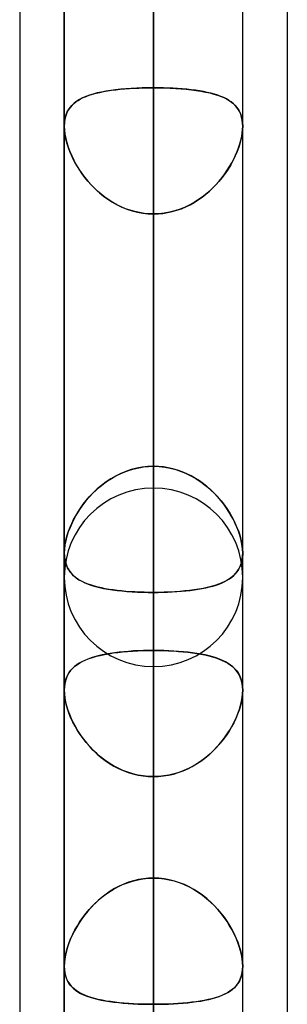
# Model space of a CAD drawing. Header units: millimetres. Extents: x -52 to 132, y -156 to 156.
# Tile 18 of 77: x 62.5 to 64, y -63.39 to -57.87. Entities that reach past the tile are written whole.
import ezdxf

# ---------------------------------------------------------------- set-up
doc = ezdxf.new("R2010")
doc.units = ezdxf.units.MM
doc.layers.add('MAIN-1', color=7, linetype='Continuous')

msp = doc.modelspace()

# ---------------------------------------------------------------- linework, layer by layer
at = {"layer": 'MAIN-1'}
for p, q in [((62.75, 0), (62.75, -63.1787)), ((62.75, 0), (62.75, -63.1787)), ((62.75, 0), (62.75, -68.5822)), ((62.75, 0), (62.75, -68.5822)), ((63.25, 0), (63.25, -68.2038)), ((63.25, 0), (63.25, -69.0087)), ((63.25, 0), (63.25, -62.6857)), ((63.25, 0), (63.25, -63.3931)), ((63.25, 0), (63.25, -57.8746)), ((63.75, -68.6965), (63.75, 0)), ((63.75, -68.6965), (63.75, 0)), ((63.75, -63.1787), (63.75, 0)), ((63.75, -63.1787), (63.75, 0)), ((63.25, -69.0087), (63.25, 0)), ((63.25, -68.2038), (63.25, 0)), ((63.25, -63.3931), (63.25, 0)), ((63.25, -62.6857), (63.25, 0)), ((63.25, -57.8746), (63.25, 0)), ((64, -36.0271), (64, -69.1197)), ((64, -36.0271), (64, -69.1197)), ((62.5, -36.3893), (62.5, -68.7575)), ((62.5, -36.3893), (62.5, -68.5488)), ((64, -39.2091), (64, -69.1197)), ((64, -39.2091), (64, -72.3017)), ((62.5, -39.5713), (62.5, -71.9395)), ((62.5, -39.5713), (62.5, -68.7575)), ((63.25, -60.5), (63.25, -44.8487)), ((62.75, -61), (62.75, -45.074)), ((62.75, -45.074), (62.75, -61)), ((63.75, -61), (63.75, -45.074)), ((63.75, -61), (63.75, -45.074)), ((63.25, -45.5566), (63.25, -61.5)), ((63.25, -68.3), (63.25, -50.3701)), ((62.75, -68.8), (62.75, -50.5947)), ((62.75, -50.5947), (62.75, -68.8)), ((63.75, -68.8), (63.75, -50.5947)), ((63.75, -68.8), (63.75, -50.5947)), ((63.25, -51.0779), (63.25, -69.3)), ((63.25, -53.447), (63.25, -58.2561)), ((63.25, -58.2561), (63.25, -53.447)), ((63.25, -60.3774), (63.25, -55.5683)), ((63.25, -55.5683), (63.25, -60.3774)), ((63.25, -76.1), (63.25, -55.8903)), ((62.75, -76.6), (62.75, -56.1142)), ((62.75, -56.1142), (62.75, -76.6)), ((63.75, -76.6), (63.75, -56.1142)), ((63.75, -76.6), (63.75, -56.1142)), ((63.25, -56.598), (63.25, -77.1)), ((63.25, -56.598), (63.25, -61.4096)), ((63.25, -61.4096), (63.25, -56.598)), ((63.25, -62.6857), (63.25, -57.8746)), ((63.25, -57.8746), (63.25, -62.6857)), ((62.984, -58.2752), (62.9588, -58.2799)), ((62.9697, -58.2778), (62.9918, -58.2739)), ((63.0103, -58.2711), (62.984, -58.2752)), ((62.9918, -58.2739), (63.0149, -58.2704)), ((63.0377, -58.2675), (63.0103, -58.2711)), ((63.0149, -58.2704), (63.0387, -58.2674)), ((63.0661, -58.2644), (63.0377, -58.2675)), ((63.0387, -58.2674), (63.0634, -58.2647)), ((63.0634, -58.2647), (63.0887, -58.2624)), ((63.0954, -58.2619), (63.0661, -58.2644)), ((63.0887, -58.2624), (63.1146, -58.2604)), ((63.1254, -58.2598), (63.0954, -58.2619)), ((63.1146, -58.2604), (63.141, -58.2589)), ((63.156, -58.2582), (63.1254, -58.2598)), ((63.141, -58.2589), (63.1677, -58.2577)), ((63.187, -58.257), (63.156, -58.2582)), ((63.1677, -58.2577), (63.1948, -58.2568)), ((63.2184, -58.2563), (63.187, -58.257)), ((63.1948, -58.2568), (63.2223, -58.2563)), ((63.25, -58.2561), (63.2184, -58.2563)), ((63.2223, -58.2563), (63.25, -58.2561)), ((63.25, -58.2561), (63.2816, -58.2563)), ((63.25, -60.3774), (63.25, -58.2561)), ((63.2777, -58.2563), (63.25, -58.2561)), ((63.25, -58.2561), (63.25, -60.3774)), ((63.3052, -58.2568), (63.2777, -58.2563)), ((63.2816, -58.2563), (63.313, -58.257)), ((63.3323, -58.2577), (63.3052, -58.2568)), ((63.313, -58.257), (63.344, -58.2582)), ((63.359, -58.2589), (63.3323, -58.2577)), ((63.344, -58.2582), (63.3746, -58.2598)), ((63.3854, -58.2604), (63.359, -58.2589)), ((63.3746, -58.2598), (63.4046, -58.2619)), ((63.4113, -58.2624), (63.3854, -58.2604)), ((63.4046, -58.2619), (63.4339, -58.2644)), ((63.4366, -58.2647), (63.4113, -58.2624)), ((63.4339, -58.2644), (63.4623, -58.2675)), ((63.4613, -58.2674), (63.4366, -58.2647)), ((63.4851, -58.2704), (63.4613, -58.2674)), ((63.4623, -58.2675), (63.4897, -58.2711)), ((63.5082, -58.2739), (63.4851, -58.2704)), ((63.4897, -58.2711), (63.516, -58.2752)), ((63.5303, -58.2778), (63.5082, -58.2739)), ((63.516, -58.2752), (63.5412, -58.2799)), ((62.8142, -58.3358), (62.8272, -58.327)), ((62.8354, -58.322), (62.8199, -58.3317)), ((62.8272, -58.327), (62.8412, -58.3188)), ((62.8524, -58.3131), (62.8354, -58.322)), ((62.8412, -58.3188), (62.8564, -58.3113)), ((62.8709, -58.3051), (62.8524, -58.3131)), ((62.8564, -58.3113), (62.8727, -58.3044)), ((62.8908, -58.2978), (62.8709, -58.3051)), ((62.8727, -58.3044), (62.8901, -58.298)), ((62.8901, -58.298), (62.9085, -58.2922)), ((62.9121, -58.2912), (62.8908, -58.2978)), ((62.9085, -58.2922), (62.9279, -58.2869)), ((62.9348, -58.2852), (62.9121, -58.2912)), ((62.9279, -58.2869), (62.9483, -58.2821)), ((62.9588, -58.2799), (62.9348, -58.2852)), ((62.9483, -58.2821), (62.9697, -58.2778)), ((63.5517, -58.2821), (63.5303, -58.2778)), ((63.5412, -58.2799), (63.5652, -58.2852)), ((63.5721, -58.2869), (63.5517, -58.2821)), ((63.5652, -58.2852), (63.5879, -58.2912)), ((63.5915, -58.2922), (63.5721, -58.2869)), ((63.5879, -58.2912), (63.6092, -58.2978)), ((63.6099, -58.298), (63.5915, -58.2922)), ((63.6092, -58.2978), (63.6291, -58.3051)), ((63.6273, -58.3044), (63.6099, -58.298)), ((63.6436, -58.3113), (63.6273, -58.3044)), ((63.6291, -58.3051), (63.6476, -58.3131)), ((63.6588, -58.3188), (63.6436, -58.3113)), ((63.6476, -58.3131), (63.6646, -58.322)), ((63.6728, -58.327), (63.6588, -58.3188)), ((63.6646, -58.322), (63.6801, -58.3317)), ((63.6858, -58.3358), (63.6728, -58.327)), ((62.7725, -58.3811), (62.7645, -58.3966)), ((62.7667, -58.3919), (62.7739, -58.3789)), ((62.7821, -58.367), (62.7725, -58.3811)), ((62.7739, -58.3789), (62.7823, -58.3668)), ((62.7933, -58.3541), (62.7821, -58.367)), ((62.7823, -58.3668), (62.7918, -58.3557)), ((62.7918, -58.3557), (62.8024, -58.3453)), ((62.8059, -58.3424), (62.7933, -58.3541)), ((62.8024, -58.3453), (62.8142, -58.3358)), ((62.8199, -58.3317), (62.8059, -58.3424)), ((63.6801, -58.3317), (63.6941, -58.3424)), ((63.6976, -58.3453), (63.6858, -58.3358)), ((63.6941, -58.3424), (63.7067, -58.3541)), ((63.7082, -58.3557), (63.6976, -58.3453)), ((63.7067, -58.3541), (63.7179, -58.367)), ((63.7177, -58.3668), (63.7082, -58.3557)), ((63.7261, -58.3789), (63.7177, -58.3668)), ((63.7179, -58.367), (63.7275, -58.3811)), ((63.7333, -58.3919), (63.7261, -58.3789)), ((63.7275, -58.3811), (63.7355, -58.3966)), ((62.7507, -58.4542), (62.7527, -58.4372)), ((62.7536, -58.4318), (62.7509, -58.4513)), ((62.7527, -58.4372), (62.7561, -58.4211)), ((62.7582, -58.4135), (62.7536, -58.4318)), ((62.7561, -58.4211), (62.7608, -58.406)), ((62.7645, -58.3966), (62.7582, -58.4135)), ((62.7608, -58.406), (62.7667, -58.3919)), ((63.7392, -58.406), (63.7333, -58.3919)), ((63.7355, -58.3966), (63.7418, -58.4135)), ((63.7439, -58.4211), (63.7392, -58.406)), ((63.7418, -58.4135), (63.7464, -58.4318)), ((63.7473, -58.4372), (63.7439, -58.4211)), ((63.7464, -58.4318), (63.7491, -58.4513)), ((63.7493, -58.4542), (63.7473, -58.4372)), ((62.7509, -58.4513), (62.75, -58.472)), ((62.75, -58.472), (62.7507, -58.4542)), ((62.7506, -58.4904), (62.75, -58.472)), ((62.75, -58.472), (62.7509, -58.4934)), ((62.75, -58.4721), (62.75, -60.8635)), ((62.75, -58.4721), (62.75, -60.8635)), ((62.7526, -58.5095), (62.7506, -58.4904)), ((62.7509, -58.4934), (62.7535, -58.516)), ((63.7491, -58.4934), (63.7465, -58.516)), ((63.7474, -58.5095), (63.7494, -58.4904)), ((63.7491, -58.4513), (63.75, -58.472)), ((63.75, -58.472), (63.7491, -58.4934)), ((63.75, -58.472), (63.7493, -58.4542)), ((63.7494, -58.4904), (63.75, -58.472)), ((63.75, -60.8635), (63.75, -58.4721)), ((63.75, -60.8635), (63.75, -58.4721)), ((62.7558, -58.5295), (62.7526, -58.5095)), ((62.7535, -58.516), (62.7579, -58.5396)), ((62.7603, -58.55), (62.7558, -58.5295)), ((62.7579, -58.5396), (62.7639, -58.5636)), ((62.766, -58.5708), (62.7603, -58.55)), ((63.734, -58.5708), (63.7397, -58.55)), ((63.7421, -58.5396), (63.7361, -58.5636)), ((63.7397, -58.55), (63.7442, -58.5295)), ((63.7465, -58.516), (63.7421, -58.5396)), ((63.7442, -58.5295), (63.7474, -58.5095)), ((62.7639, -58.5636), (62.7715, -58.5881)), ((62.7728, -58.5919), (62.766, -58.5708)), ((62.7715, -58.5881), (62.7807, -58.6129)), ((62.7808, -58.6132), (62.7728, -58.5919)), ((63.7192, -58.6132), (63.7272, -58.5919)), ((63.7285, -58.5881), (63.7193, -58.6129)), ((63.7272, -58.5919), (63.734, -58.5708)), ((63.7361, -58.5636), (63.7285, -58.5881)), ((62.7807, -58.6129), (62.7914, -58.6377)), ((62.7899, -58.6345), (62.7808, -58.6132)), ((62.8, -58.6558), (62.7899, -58.6345)), ((62.7914, -58.6377), (62.8034, -58.6626)), ((62.8111, -58.6769), (62.8, -58.6558)), ((62.8034, -58.6626), (62.8169, -58.6873)), ((63.6966, -58.6626), (63.6831, -58.6873)), ((63.6889, -58.6769), (63.7, -58.6558)), ((63.7086, -58.6377), (63.6966, -58.6626)), ((63.7, -58.6558), (63.7101, -58.6345)), ((63.7193, -58.6129), (63.7086, -58.6377)), ((63.7101, -58.6345), (63.7192, -58.6132)), ((62.8232, -58.6979), (62.8111, -58.6769)), ((62.8169, -58.6873), (62.8317, -58.7117)), ((62.8363, -58.7188), (62.8232, -58.6979)), ((62.8317, -58.7117), (62.8479, -58.7357)), ((63.6683, -58.7117), (63.6521, -58.7357)), ((63.6637, -58.7188), (63.6768, -58.6979)), ((63.6831, -58.6873), (63.6683, -58.7117)), ((63.6768, -58.6979), (63.6889, -58.6769)), ((62.8505, -58.7394), (62.8363, -58.7188)), ((62.8479, -58.7357), (62.8653, -58.7591)), ((62.8657, -58.7597), (62.8505, -58.7394)), ((62.8653, -58.7591), (62.8839, -58.7819)), ((62.882, -58.7796), (62.8657, -58.7597)), ((63.6347, -58.7591), (63.6161, -58.7819)), ((63.618, -58.7796), (63.6343, -58.7597)), ((63.6343, -58.7597), (63.6495, -58.7394)), ((63.6521, -58.7357), (63.6347, -58.7591)), ((63.6495, -58.7394), (63.6637, -58.7188)), ((62.8992, -58.799), (62.882, -58.7796)), ((62.8839, -58.7819), (62.9037, -58.8038)), ((62.9174, -58.8178), (62.8992, -58.799)), ((62.9037, -58.8038), (62.9247, -58.8248)), ((62.9366, -58.8359), (62.9174, -58.8178)), ((62.9247, -58.8248), (62.9468, -58.8448)), ((63.5753, -58.8248), (63.5532, -58.8448)), ((63.5634, -58.8359), (63.5826, -58.8178)), ((63.5963, -58.8038), (63.5753, -58.8248)), ((63.5826, -58.8178), (63.6008, -58.799)), ((63.6161, -58.7819), (63.5963, -58.8038)), ((63.6008, -58.799), (63.618, -58.7796)), ((62.9567, -58.8531), (62.9366, -58.8359)), ((62.9468, -58.8448), (62.97, -58.8637)), ((62.9777, -58.8694), (62.9567, -58.8531)), ((62.97, -58.8637), (62.9943, -58.8812)), ((62.9994, -58.8847), (62.9777, -58.8694)), ((62.9943, -58.8812), (63.0196, -58.8975)), ((63.5057, -58.8812), (63.4804, -58.8975)), ((63.5006, -58.8847), (63.5223, -58.8694)), ((63.53, -58.8637), (63.5057, -58.8812)), ((63.5223, -58.8694), (63.5433, -58.8531)), ((63.5532, -58.8448), (63.53, -58.8637)), ((63.5433, -58.8531), (63.5634, -58.8359)), ((63.0219, -58.8988), (62.9994, -58.8847)), ((63.0196, -58.8975), (63.0459, -58.9122)), ((63.0452, -58.9118), (63.0219, -58.8988)), ((63.0692, -58.9235), (63.0452, -58.9118)), ((63.0459, -58.9122), (63.0732, -58.9253)), ((63.0939, -58.9338), (63.0692, -58.9235)), ((63.0732, -58.9253), (63.1013, -58.9366)), ((63.1191, -58.9427), (63.0939, -58.9338)), ((63.1013, -58.9366), (63.1301, -58.9461)), ((63.3987, -58.9366), (63.3699, -58.9461)), ((63.3809, -58.9427), (63.4061, -58.9338)), ((63.4268, -58.9253), (63.3987, -58.9366)), ((63.4061, -58.9338), (63.4308, -58.9235)), ((63.4541, -58.9122), (63.4268, -58.9253)), ((63.4308, -58.9235), (63.4548, -58.9118)), ((63.4804, -58.8975), (63.4541, -58.9122)), ((63.4548, -58.9118), (63.4781, -58.8988)), ((63.4781, -58.8988), (63.5006, -58.8847)), ((63.1446, -58.95), (63.1191, -58.9427)), ((63.1301, -58.9461), (63.1595, -58.9536)), ((63.1706, -58.9558), (63.1446, -58.95)), ((63.1595, -58.9536), (63.1894, -58.959)), ((63.1968, -58.96), (63.1706, -58.9558)), ((63.1894, -58.959), (63.2196, -58.9622)), ((63.2233, -58.9625), (63.1968, -58.96)), ((63.2196, -58.9622), (63.25, -58.9633)), ((63.25, -58.9633), (63.2233, -58.9625)), ((63.2804, -58.9622), (63.25, -58.9633)), ((63.25, -58.9633), (63.2767, -58.9625)), ((63.25, -58.9633), (63.25, -61.0847)), ((63.25, -61.0847), (63.25, -58.9633)), ((63.25, -58.9633), (63.25, -63.7724)), ((63.25, -63.7724), (63.25, -58.9633)), ((63.2767, -58.9625), (63.3032, -58.96)), ((63.3106, -58.959), (63.2804, -58.9622)), ((63.3032, -58.96), (63.3294, -58.9558)), ((63.3405, -58.9536), (63.3106, -58.959)), ((63.3294, -58.9558), (63.3554, -58.95)), ((63.3699, -58.9461), (63.3405, -58.9536)), ((63.3554, -58.95), (63.3809, -58.9427)), ((63.0661, -60.4181), (63.0377, -60.4322)), ((63.0387, -60.4316), (63.0634, -60.4194)), ((63.0634, -60.4194), (63.0887, -60.4085)), ((63.0954, -60.406), (63.0661, -60.4181)), ((63.0887, -60.4085), (63.1146, -60.3992)), ((63.1254, -60.3958), (63.0954, -60.406)), ((63.1146, -60.3992), (63.141, -60.3915)), ((63.156, -60.3878), (63.1254, -60.3958)), ((63.141, -60.3915), (63.1677, -60.3854)), ((63.187, -60.3821), (63.156, -60.3878)), ((63.1677, -60.3854), (63.1948, -60.381)), ((63.2184, -60.3786), (63.187, -60.3821)), ((63.1948, -60.381), (63.2223, -60.3783)), ((63.25, -60.3774), (63.2184, -60.3786)), ((63.2223, -60.3783), (63.25, -60.3774)), ((63.2777, -60.3783), (63.25, -60.3774)), ((63.25, -60.3774), (63.2816, -60.3786)), ((63.3052, -60.381), (63.2777, -60.3783)), ((63.2816, -60.3786), (63.313, -60.3821)), ((63.3323, -60.3854), (63.3052, -60.381)), ((63.313, -60.3821), (63.344, -60.3878)), ((63.359, -60.3915), (63.3323, -60.3854)), ((63.344, -60.3878), (63.3746, -60.3958)), ((63.3854, -60.3992), (63.359, -60.3915)), ((63.3746, -60.3958), (63.4046, -60.406)), ((63.4113, -60.4085), (63.3854, -60.3992)), ((63.4046, -60.406), (63.4339, -60.4181)), ((63.4366, -60.4194), (63.4113, -60.4085)), ((63.4339, -60.4181), (63.4623, -60.4322)), ((63.4613, -60.4316), (63.4366, -60.4194)), ((62.9483, -60.493), (62.9697, -60.476)), ((62.984, -60.4655), (62.9588, -60.4845)), ((62.9697, -60.476), (62.9918, -60.46)), ((63.0103, -60.448), (62.984, -60.4655)), ((62.9918, -60.46), (63.0149, -60.4452)), ((63.0377, -60.4322), (63.0103, -60.448)), ((63.0149, -60.4452), (63.0387, -60.4316)), ((63.4851, -60.4452), (63.4613, -60.4316)), ((63.4623, -60.4322), (63.4897, -60.448)), ((63.5082, -60.46), (63.4851, -60.4452)), ((63.4897, -60.448), (63.516, -60.4655)), ((63.5303, -60.476), (63.5082, -60.46)), ((63.516, -60.4655), (63.5412, -60.4845)), ((63.5517, -60.493), (63.5303, -60.476)), ((62.8901, -60.5495), (62.9085, -60.5299)), ((62.9121, -60.5263), (62.8908, -60.5487)), ((62.9085, -60.5299), (62.9279, -60.511)), ((62.9348, -60.5048), (62.9121, -60.5263)), ((62.9279, -60.511), (62.9483, -60.493)), ((62.9588, -60.4845), (62.9348, -60.5048)), ((63.5412, -60.4845), (63.5652, -60.5048)), ((63.5721, -60.511), (63.5517, -60.493)), ((63.5652, -60.5048), (63.5879, -60.5263)), ((63.5915, -60.5299), (63.5721, -60.511)), ((63.5879, -60.5263), (63.6092, -60.5487)), ((63.6099, -60.5495), (63.5915, -60.5299)), ((62.8412, -60.6115), (62.8564, -60.5904)), ((62.8709, -60.5719), (62.8524, -60.5958)), ((62.8564, -60.5904), (62.8727, -60.5697)), ((62.8908, -60.5487), (62.8709, -60.5719)), ((62.8727, -60.5697), (62.8901, -60.5495)), ((63.6092, -60.5487), (63.6291, -60.5719)), ((63.6273, -60.5697), (63.6099, -60.5495)), ((63.6436, -60.5904), (63.6273, -60.5697)), ((63.6291, -60.5719), (63.6476, -60.5958)), ((63.6588, -60.6115), (63.6436, -60.5904)), ((62.8199, -60.6447), (62.8059, -60.6696)), ((62.8142, -60.6545), (62.8272, -60.6329)), ((62.8354, -60.6201), (62.8199, -60.6447)), ((62.8272, -60.6329), (62.8412, -60.6115)), ((62.8524, -60.5958), (62.8354, -60.6201)), ((63.6476, -60.5958), (63.6646, -60.6201)), ((63.6728, -60.6329), (63.6588, -60.6115)), ((63.6646, -60.6201), (63.6801, -60.6447)), ((63.6858, -60.6545), (63.6728, -60.6329)), ((63.6801, -60.6447), (63.6941, -60.6696)), ((62.7933, -60.6947), (62.7821, -60.7199)), ((62.7823, -60.7197), (62.7918, -60.6979)), ((62.7918, -60.6979), (62.8024, -60.6762)), ((62.8059, -60.6696), (62.7933, -60.6947)), ((62.8024, -60.6762), (62.8142, -60.6545)), ((63.6976, -60.6762), (63.6858, -60.6545)), ((63.6941, -60.6696), (63.7067, -60.6947)), ((63.7082, -60.6979), (63.6976, -60.6762)), ((63.7067, -60.6947), (63.7179, -60.7199)), ((63.7177, -60.7197), (63.7082, -60.6979)), ((62.7725, -60.7451), (62.7645, -60.7701)), ((62.7667, -60.7628), (62.7739, -60.7413)), ((62.7821, -60.7199), (62.7725, -60.7451)), ((62.7739, -60.7413), (62.7823, -60.7197)), ((63.7261, -60.7413), (63.7177, -60.7197)), ((63.7179, -60.7199), (63.7275, -60.7451)), ((63.7333, -60.7628), (63.7261, -60.7413)), ((63.7275, -60.7451), (63.7355, -60.7701)), ((62.7527, -60.8252), (62.7561, -60.8049)), ((62.7582, -60.7947), (62.7536, -60.8186)), ((62.7561, -60.8049), (62.7608, -60.784)), ((62.7645, -60.7701), (62.7582, -60.7947)), ((62.7608, -60.784), (62.7667, -60.7628)), ((63.7392, -60.784), (63.7333, -60.7628)), ((63.7355, -60.7701), (63.7418, -60.7947)), ((63.7439, -60.8049), (63.7392, -60.784)), ((63.7418, -60.7947), (63.7464, -60.8186)), ((63.7473, -60.8252), (63.7439, -60.8049)), ((62.7509, -60.8415), (62.75, -60.8634)), ((62.75, -60.8634), (62.7507, -60.8447)), ((62.75, -60.8634), (62.7509, -60.8837)), ((62.75, -60.8643), (62.75, -60.8634)), ((62.75, -60.8652), (62.75, -60.8643)), ((62.75, -60.866), (62.75, -60.8652)), ((62.75, -60.8669), (62.75, -60.866)), ((62.75, -60.8678), (62.75, -60.8669)), ((62.7501, -60.8687), (62.75, -60.8678)), ((62.751, -60.8858), (62.7501, -60.8687)), ((62.7507, -60.8447), (62.7527, -60.8252)), ((62.7536, -60.8186), (62.7509, -60.8415)), ((63.7464, -60.8186), (63.7491, -60.8415)), ((63.7493, -60.8447), (63.7473, -60.8252)), ((63.75, -60.8682), (63.7487, -60.8881)), ((63.7491, -60.8415), (63.75, -60.8634)), ((63.75, -60.8634), (63.7493, -60.8447)), ((63.7494, -60.881), (63.75, -60.8634)), ((63.75, -60.8634), (63.75, -60.8642)), ((63.75, -60.8642), (63.75, -60.865)), ((63.75, -60.865), (63.75, -60.8658)), ((63.75, -60.8658), (63.75, -60.8666)), ((63.75, -60.8666), (63.75, -60.8674)), ((63.75, -60.8674), (63.75, -60.8682)), ((62.7509, -60.8837), (62.7535, -60.9031)), ((62.7533, -60.9022), (62.751, -60.8858)), ((62.7569, -60.9177), (62.7533, -60.9022)), ((62.7535, -60.9031), (62.7579, -60.9212)), ((62.7616, -60.9323), (62.7569, -60.9177)), ((62.7579, -60.9212), (62.7639, -60.9379)), ((63.741, -60.9247), (63.7347, -60.941)), ((63.7397, -60.9286), (63.7442, -60.9136)), ((63.7457, -60.907), (63.741, -60.9247)), ((63.7442, -60.9136), (63.7474, -60.8977)), ((63.7487, -60.8881), (63.7457, -60.907)), ((63.7474, -60.8977), (63.7494, -60.881)), ((62.7676, -60.9459), (62.7616, -60.9323)), ((62.7639, -60.9379), (62.7715, -60.9533)), ((62.7746, -60.9585), (62.7676, -60.9459)), ((62.7715, -60.9533), (62.7807, -60.9675)), ((62.7828, -60.9703), (62.7746, -60.9585)), ((62.7807, -60.9675), (62.7914, -60.9805)), ((62.792, -60.9812), (62.7828, -60.9703)), ((63.7, -60.9892), (63.7101, -60.9789)), ((63.7175, -60.9699), (63.7067, -60.9826)), ((63.7101, -60.9789), (63.7192, -60.9677)), ((63.7269, -60.9561), (63.7175, -60.9699)), ((63.7192, -60.9677), (63.7272, -60.9556)), ((63.7347, -60.941), (63.7269, -60.9561)), ((63.7272, -60.9556), (63.734, -60.9426)), ((63.734, -60.9426), (63.7397, -60.9286)), ((62.7914, -60.9805), (62.8034, -60.9924)), ((62.8022, -60.9913), (62.792, -60.9812)), ((62.8134, -61.0007), (62.8022, -60.9913)), ((62.8034, -60.9924), (62.8169, -61.0033)), ((62.8256, -61.0094), (62.8134, -61.0007)), ((62.8169, -61.0033), (62.8317, -61.0133)), ((62.8388, -61.0174), (62.8256, -61.0094)), ((62.8317, -61.0133), (62.8479, -61.0224)), ((62.8531, -61.025), (62.8388, -61.0174)), ((62.8479, -61.0224), (62.8653, -61.0306)), ((62.8683, -61.0319), (62.8531, -61.025)), ((62.8653, -61.0306), (62.8839, -61.0381)), ((62.8845, -61.0384), (62.8683, -61.0319)), ((63.6324, -61.0316), (63.6138, -61.039)), ((63.618, -61.0374), (63.6343, -61.0308)), ((63.6498, -61.0235), (63.6324, -61.0316)), ((63.6343, -61.0308), (63.6495, -61.0237)), ((63.6495, -61.0237), (63.6637, -61.016)), ((63.666, -61.0147), (63.6498, -61.0235)), ((63.6637, -61.016), (63.6768, -61.0077)), ((63.6809, -61.0049), (63.666, -61.0147)), ((63.6768, -61.0077), (63.6889, -60.9988)), ((63.6945, -60.9943), (63.6809, -61.0049)), ((63.6889, -60.9988), (63.7, -60.9892)), ((63.7067, -60.9826), (63.6945, -60.9943)), ((62.8839, -61.0381), (62.9037, -61.0449)), ((62.9017, -61.0443), (62.8845, -61.0384)), ((62.9199, -61.0498), (62.9017, -61.0443)), ((62.9037, -61.0449), (62.9247, -61.0511)), ((62.939, -61.0548), (62.9199, -61.0498)), ((62.9247, -61.0511), (62.9468, -61.0567)), ((62.9591, -61.0594), (62.939, -61.0548)), ((62.9468, -61.0567), (62.97, -61.0617)), ((62.9799, -61.0636), (62.9591, -61.0594)), ((62.97, -61.0617), (62.9943, -61.0661)), ((63.0015, -61.0673), (62.9799, -61.0636)), ((62.9943, -61.0661), (63.0196, -61.0701)), ((63.0239, -61.0707), (63.0015, -61.0673)), ((63.0196, -61.0701), (63.0459, -61.0735)), ((63.047, -61.0737), (63.0239, -61.0707)), ((63.0459, -61.0735), (63.0732, -61.0765)), ((63.0708, -61.0763), (63.047, -61.0737)), ((63.0953, -61.0785), (63.0708, -61.0763)), ((63.0732, -61.0765), (63.1013, -61.079)), ((63.1203, -61.0804), (63.0953, -61.0785)), ((63.1013, -61.079), (63.1301, -61.081)), ((63.1456, -61.0819), (63.1203, -61.0804)), ((63.1301, -61.081), (63.1595, -61.0826)), ((63.1713, -61.0831), (63.1456, -61.0819)), ((63.1595, -61.0826), (63.1894, -61.0838)), ((63.1973, -61.084), (63.1713, -61.0831)), ((63.1894, -61.0838), (63.2196, -61.0844)), ((63.2235, -61.0845), (63.1973, -61.084)), ((63.2196, -61.0844), (63.25, -61.0847)), ((63.25, -61.0847), (63.2235, -61.0845)), ((63.2801, -61.0844), (63.25, -61.0847)), ((63.25, -61.0847), (63.2767, -61.0845)), ((63.25, -65.8937), (63.25, -61.0847)), ((63.25, -61.0847), (63.25, -65.8937)), ((63.2767, -61.0845), (63.3032, -61.084)), ((63.3101, -61.0838), (63.2801, -61.0844)), ((63.3032, -61.084), (63.3294, -61.0831)), ((63.3397, -61.0827), (63.3101, -61.0838)), ((63.3294, -61.0831), (63.3554, -61.0819)), ((63.3689, -61.0811), (63.3397, -61.0827)), ((63.3554, -61.0819), (63.3809, -61.0803)), ((63.3975, -61.0791), (63.3689, -61.0811)), ((63.3809, -61.0803), (63.4061, -61.0784)), ((63.4254, -61.0766), (63.3975, -61.0791)), ((63.4061, -61.0784), (63.4308, -61.0761)), ((63.4525, -61.0737), (63.4254, -61.0766)), ((63.4308, -61.0761), (63.4548, -61.0734)), ((63.4786, -61.0703), (63.4525, -61.0737)), ((63.4548, -61.0734), (63.4781, -61.0704)), ((63.4781, -61.0704), (63.5006, -61.067)), ((63.5038, -61.0665), (63.4786, -61.0703)), ((63.5006, -61.067), (63.5223, -61.0632)), ((63.528, -61.0621), (63.5038, -61.0665)), ((63.5223, -61.0632), (63.5433, -61.0589)), ((63.5511, -61.0572), (63.528, -61.0621)), ((63.5433, -61.0589), (63.5634, -61.0542)), ((63.5731, -61.0517), (63.5511, -61.0572)), ((63.5634, -61.0542), (63.5826, -61.0491)), ((63.594, -61.0457), (63.5731, -61.0517)), ((63.5826, -61.0491), (63.6008, -61.0435)), ((63.6138, -61.039), (63.594, -61.0457)), ((63.6008, -61.0435), (63.618, -61.0374)), ((63.0238, -61.4241), (63.0498, -61.4207)), ((63.0573, -61.4198), (63.0321, -61.4229)), ((63.0498, -61.4207), (63.0767, -61.4177)), ((63.0833, -61.4171), (63.0573, -61.4198)), ((63.0767, -61.4177), (63.1043, -61.4152)), ((63.1101, -61.4148), (63.0833, -61.4171)), ((63.1043, -61.4152), (63.1326, -61.4132)), ((63.1374, -61.4129), (63.1101, -61.4148)), ((63.1326, -61.4132), (63.1613, -61.4116)), ((63.1651, -61.4115), (63.1374, -61.4129)), ((63.1613, -61.4116), (63.1905, -61.4105)), ((63.1931, -61.4105), (63.1651, -61.4115)), ((63.1905, -61.4105), (63.2201, -61.4099)), ((63.2214, -61.4098), (63.1931, -61.4105)), ((63.2201, -61.4099), (63.25, -61.4096)), ((63.25, -61.4096), (63.2214, -61.4098)), ((63.2789, -61.4099), (63.25, -61.4096)), ((63.25, -61.4096), (63.2786, -61.4098)), ((63.25, -83.9), (63.25, -61.4096)), ((63.2786, -61.4098), (63.3069, -61.4105)), ((63.3075, -61.4105), (63.2789, -61.4099)), ((63.3069, -61.4105), (63.3349, -61.4115)), ((63.3357, -61.4115), (63.3075, -61.4105)), ((63.3349, -61.4115), (63.3626, -61.4129)), ((63.3635, -61.413), (63.3357, -61.4115)), ((63.3626, -61.4129), (63.3899, -61.4148)), ((63.3908, -61.4149), (63.3635, -61.413)), ((63.3899, -61.4148), (63.4167, -61.4171)), ((63.4177, -61.4172), (63.3908, -61.4149)), ((63.4167, -61.4171), (63.4427, -61.4198)), ((63.4438, -61.4199), (63.4177, -61.4172)), ((63.4427, -61.4198), (63.4679, -61.4229)), ((63.4691, -61.4231), (63.4438, -61.4199)), ((62.8481, -61.4733), (62.8332, -61.4817)), ((62.8378, -61.479), (62.8537, -61.4704)), ((62.8642, -61.4655), (62.8481, -61.4733)), ((62.8537, -61.4704), (62.8709, -61.4626)), ((62.8814, -61.4583), (62.8642, -61.4655)), ((62.8709, -61.4626), (62.8893, -61.4554)), ((62.8998, -61.4517), (62.8814, -61.4583)), ((62.8893, -61.4554), (62.909, -61.4488)), ((62.9193, -61.4457), (62.8998, -61.4517)), ((62.909, -61.4488), (62.9298, -61.4427)), ((62.9398, -61.4401), (62.9193, -61.4457)), ((62.9298, -61.4427), (62.9518, -61.4373)), ((62.9615, -61.4351), (62.9398, -61.4401)), ((62.9518, -61.4373), (62.9748, -61.4324)), ((62.9841, -61.4306), (62.9615, -61.4351)), ((62.9748, -61.4324), (62.9988, -61.428)), ((63.0077, -61.4265), (62.9841, -61.4306)), ((62.9988, -61.428), (63.0238, -61.4241)), ((63.0321, -61.4229), (63.0077, -61.4265)), ((63.4679, -61.4229), (63.4923, -61.4265)), ((63.4935, -61.4267), (63.4691, -61.4231)), ((63.4923, -61.4265), (63.5159, -61.4306)), ((63.5171, -61.4308), (63.4935, -61.4267)), ((63.5159, -61.4306), (63.5385, -61.4351)), ((63.5396, -61.4353), (63.5171, -61.4308)), ((63.5385, -61.4351), (63.5602, -61.4401)), ((63.5612, -61.4404), (63.5396, -61.4353)), ((63.5602, -61.4401), (63.5807, -61.4457)), ((63.5818, -61.446), (63.5612, -61.4404)), ((63.5807, -61.4457), (63.6002, -61.4517)), ((63.6014, -61.4521), (63.5818, -61.446)), ((63.6002, -61.4517), (63.6186, -61.4583)), ((63.6197, -61.4588), (63.6014, -61.4521)), ((63.6186, -61.4583), (63.6358, -61.4655)), ((63.637, -61.466), (63.6197, -61.4588)), ((63.6358, -61.4655), (63.6519, -61.4733)), ((63.653, -61.4739), (63.637, -61.466)), ((63.6519, -61.4733), (63.6668, -61.4817)), ((63.6679, -61.4824), (63.653, -61.4739)), ((62.7852, -61.5229), (62.7761, -61.5354)), ((62.7774, -61.5335), (62.7869, -61.5208)), ((62.7955, -61.5113), (62.7852, -61.5229)), ((62.7869, -61.5208), (62.7977, -61.509)), ((62.8069, -61.5006), (62.7955, -61.5113)), ((62.7977, -61.509), (62.8098, -61.4982)), ((62.8195, -61.4908), (62.8069, -61.5006)), ((62.8098, -61.4982), (62.8231, -61.4882)), ((62.8332, -61.4817), (62.8195, -61.4908)), ((62.8231, -61.4882), (62.8378, -61.479)), ((63.6668, -61.4817), (63.6805, -61.4908)), ((63.6816, -61.4916), (63.6679, -61.4824)), ((63.6805, -61.4908), (63.6931, -61.5006)), ((63.6941, -61.5015), (63.6816, -61.4916)), ((63.6931, -61.5006), (63.7045, -61.5113)), ((63.7054, -61.5122), (63.6941, -61.5015)), ((63.7045, -61.5113), (63.7148, -61.5229)), ((63.7155, -61.5238), (63.7054, -61.5122)), ((63.7148, -61.5229), (63.7239, -61.5354)), ((63.7244, -61.5363), (63.7155, -61.5238)), ((62.7567, -61.5795), (62.7529, -61.5964)), ((62.7531, -61.5956), (62.757, -61.5783)), ((62.7618, -61.5637), (62.7567, -61.5795)), ((62.757, -61.5783), (62.7624, -61.5622)), ((62.7683, -61.549), (62.7618, -61.5637)), ((62.7624, -61.5622), (62.7692, -61.5473)), ((62.7761, -61.5354), (62.7683, -61.549)), ((62.7692, -61.5473), (62.7774, -61.5335)), ((63.7239, -61.5354), (63.7317, -61.549)), ((63.7321, -61.5498), (63.7244, -61.5363)), ((63.7317, -61.549), (63.7382, -61.5637)), ((63.7385, -61.5644), (63.7321, -61.5498)), ((63.7382, -61.5637), (63.7433, -61.5795)), ((63.7435, -61.5801), (63.7385, -61.5644)), ((63.7433, -61.5795), (63.7471, -61.5964)), ((63.7471, -61.5968), (63.7435, -61.5801)), ((62.75, -61.633), (62.7508, -61.6138)), ((62.7507, -61.6142), (62.75, -61.633)), ((62.7508, -61.6533), (62.75, -61.633)), ((62.75, -61.633), (62.7508, -61.6535)), ((62.75, -84.4), (62.75, -61.633)), ((62.75, -61.633), (62.75, -84.4)), ((62.7529, -61.5964), (62.7507, -61.6142)), ((62.7508, -61.6138), (62.7531, -61.5956)), ((63.7471, -61.5964), (63.7493, -61.6142)), ((63.7493, -61.6145), (63.7471, -61.5968)), ((63.75, -61.633), (63.7492, -61.6535)), ((63.7493, -61.6142), (63.75, -61.633)), ((63.75, -61.633), (63.7493, -61.6145)), ((63.7493, -61.6525), (63.75, -61.633)), ((63.75, -84.4), (63.75, -61.633)), ((63.75, -84.4), (63.75, -61.633)), ((62.7531, -61.6744), (62.7508, -61.6533)), ((62.7508, -61.6535), (62.7532, -61.6751)), ((62.757, -61.6965), (62.7531, -61.6744)), ((62.7532, -61.6751), (62.7573, -61.6975)), ((62.7625, -61.7191), (62.757, -61.6965)), ((62.7573, -61.6975), (62.7629, -61.7205)), ((63.7427, -61.6975), (63.7371, -61.7205)), ((63.7383, -61.7159), (63.7434, -61.6941)), ((63.7468, -61.6751), (63.7427, -61.6975)), ((63.7434, -61.6941), (63.7471, -61.6729)), ((63.7492, -61.6535), (63.7468, -61.6751)), ((63.7471, -61.6729), (63.7493, -61.6525)), ((62.7694, -61.742), (62.7625, -61.7191)), ((62.7629, -61.7205), (62.77, -61.7439)), ((62.7777, -61.7652), (62.7694, -61.742)), ((62.77, -61.7439), (62.7786, -61.7675)), ((63.73, -61.7439), (63.7214, -61.7675)), ((63.7241, -61.7604), (63.7319, -61.7381)), ((63.7371, -61.7205), (63.73, -61.7439)), ((63.7319, -61.7381), (63.7383, -61.7159)), ((62.7873, -61.7885), (62.7777, -61.7652)), ((62.7786, -61.7675), (62.7885, -61.7912)), ((62.7983, -61.8118), (62.7873, -61.7885)), ((62.7885, -61.7912), (62.7999, -61.815)), ((63.6934, -61.8278), (63.7049, -61.8054)), ((63.7115, -61.7912), (63.7001, -61.815)), ((63.7049, -61.8054), (63.7151, -61.7829)), ((63.7214, -61.7675), (63.7115, -61.7912)), ((63.7151, -61.7829), (63.7241, -61.7604)), ((62.8105, -61.835), (62.7983, -61.8118)), ((62.7999, -61.815), (62.8126, -61.8387)), ((62.824, -61.858), (62.8105, -61.835)), ((62.8126, -61.8387), (62.8265, -61.8621)), ((62.8388, -61.8809), (62.824, -61.858)), ((62.8265, -61.8621), (62.8417, -61.8851)), ((63.6735, -61.8621), (63.6583, -61.8851)), ((63.667, -61.8722), (63.6808, -61.8501)), ((63.6874, -61.8387), (63.6735, -61.8621)), ((63.6808, -61.8501), (63.6934, -61.8278)), ((63.7001, -61.815), (63.6874, -61.8387)), ((62.8549, -61.9034), (62.8388, -61.8809)), ((62.8417, -61.8851), (62.8581, -61.9077)), ((62.8722, -61.9255), (62.8549, -61.9034)), ((62.8581, -61.9077), (62.8756, -61.9296)), ((63.6183, -61.9367), (63.6357, -61.9156)), ((63.6419, -61.9077), (63.6244, -61.9296)), ((63.6357, -61.9156), (63.6519, -61.8941)), ((63.6583, -61.8851), (63.6419, -61.9077)), ((63.6519, -61.8941), (63.667, -61.8722)), ((62.8908, -61.947), (62.8722, -61.9255)), ((62.8756, -61.9296), (62.8943, -61.9508)), ((62.9106, -61.9678), (62.8908, -61.947)), ((62.8943, -61.9508), (62.9141, -61.9712)), ((62.9316, -61.9878), (62.9106, -61.9678)), ((62.9141, -61.9712), (62.9349, -61.9907)), ((63.5859, -61.9712), (63.5651, -61.9907)), ((63.5801, -61.9769), (63.5998, -61.9571)), ((63.6057, -61.9508), (63.5859, -61.9712)), ((63.5998, -61.9571), (63.6183, -61.9367)), ((63.6244, -61.9296), (63.6057, -61.9508)), ((62.9537, -62.0068), (62.9316, -61.9878)), ((62.9349, -61.9907), (62.9567, -62.0092)), ((62.9769, -62.0246), (62.9537, -62.0068)), ((62.9567, -62.0092), (62.9796, -62.0265)), ((63.001, -62.0412), (62.9769, -62.0246)), ((62.9796, -62.0265), (63.0034, -62.0427)), ((63.5204, -62.0265), (63.4966, -62.0427)), ((63.5149, -62.0305), (63.5376, -62.0137)), ((63.5433, -62.0092), (63.5204, -62.0265)), ((63.5376, -62.0137), (63.5594, -61.9958)), ((63.5651, -61.9907), (63.5433, -62.0092)), ((63.5594, -61.9958), (63.5801, -61.9769)), ((63.0261, -62.0564), (63.001, -62.0412)), ((63.0034, -62.0427), (63.0281, -62.0575)), ((63.052, -62.0701), (63.0261, -62.0564)), ((63.0281, -62.0575), (63.0537, -62.0709)), ((63.0788, -62.0823), (63.052, -62.0701)), ((63.0537, -62.0709), (63.0801, -62.0829)), ((63.1063, -62.0928), (63.0788, -62.0823)), ((63.0801, -62.0829), (63.1072, -62.0931)), ((63.4199, -62.0829), (63.3928, -62.0931)), ((63.4156, -62.0846), (63.4416, -62.0732)), ((63.4463, -62.0709), (63.4199, -62.0829)), ((63.4416, -62.0732), (63.4669, -62.0603)), ((63.4719, -62.0575), (63.4463, -62.0709)), ((63.4669, -62.0603), (63.4913, -62.0461)), ((63.4966, -62.0427), (63.4719, -62.0575)), ((63.4913, -62.0461), (63.5149, -62.0305)), ((63.1343, -62.1015), (63.1063, -62.0928)), ((63.1072, -62.0931), (63.135, -62.1017)), ((63.1627, -62.1083), (63.1343, -62.1015)), ((63.135, -62.1017), (63.1633, -62.1084)), ((63.1915, -62.1132), (63.1627, -62.1083)), ((63.1633, -62.1084), (63.192, -62.1133)), ((63.2206, -62.1162), (63.1915, -62.1132)), ((63.192, -62.1133), (63.2209, -62.1162)), ((63.25, -62.1172), (63.2206, -62.1162)), ((63.2209, -62.1162), (63.25, -62.1172)), ((63.2791, -62.1162), (63.25, -62.1172)), ((63.25, -62.1172), (63.2784, -62.1163)), ((63.25, -62.1172), (63.25, -84.9)), ((63.25, -62.1172), (63.25, -66.9283)), ((63.25, -66.9283), (63.25, -62.1172)), ((63.2784, -62.1163), (63.3065, -62.1135)), ((63.308, -62.1133), (63.2791, -62.1162)), ((63.3065, -62.1135), (63.3343, -62.1089)), ((63.3367, -62.1084), (63.308, -62.1133)), ((63.3343, -62.1089), (63.3618, -62.1025)), ((63.365, -62.1017), (63.3367, -62.1084)), ((63.3618, -62.1025), (63.389, -62.0944)), ((63.3928, -62.0931), (63.365, -62.1017)), ((63.389, -62.0944), (63.4156, -62.0846)), ((63.1614, -62.6951), (63.1905, -62.6899)), ((63.1931, -62.6895), (63.1651, -62.6943)), ((63.1905, -62.6899), (63.2201, -62.6867)), ((63.2214, -62.6866), (63.1931, -62.6895)), ((63.2201, -62.6867), (63.25, -62.6857)), ((63.25, -62.6857), (63.2214, -62.6866)), ((63.25, -62.6857), (63.2796, -62.6867)), ((63.2799, -62.6867), (63.25, -62.6857)), ((63.2796, -62.6867), (63.3089, -62.6898)), ((63.3095, -62.6899), (63.2799, -62.6867)), ((63.3089, -62.6898), (63.3379, -62.6949)), ((63.3386, -62.6951), (63.3095, -62.6899)), ((63.0321, -62.7447), (63.0077, -62.7594)), ((63.0239, -62.7494), (63.0498, -62.7351)), ((63.0573, -62.7314), (63.0321, -62.7447)), ((63.0498, -62.7351), (63.0767, -62.7224)), ((63.0834, -62.7196), (63.0573, -62.7314)), ((63.0767, -62.7224), (63.1044, -62.7114)), ((63.1101, -62.7094), (63.0834, -62.7196)), ((63.1044, -62.7114), (63.1326, -62.7023)), ((63.1374, -62.701), (63.1101, -62.7094)), ((63.1326, -62.7023), (63.1614, -62.6951)), ((63.1651, -62.6943), (63.1374, -62.701)), ((63.3379, -62.6949), (63.3665, -62.702)), ((63.3674, -62.7023), (63.3386, -62.6951)), ((63.3665, -62.702), (63.3947, -62.7111)), ((63.3956, -62.7114), (63.3674, -62.7023)), ((63.3947, -62.7111), (63.4223, -62.722)), ((63.4233, -62.7224), (63.3956, -62.7114)), ((63.4223, -62.722), (63.4491, -62.7345)), ((63.4502, -62.7351), (63.4233, -62.7224)), ((63.4491, -62.7345), (63.475, -62.7487)), ((63.4761, -62.7494), (63.4502, -62.7351)), ((62.9299, -62.8201), (62.9518, -62.8006)), ((62.9615, -62.7926), (62.9398, -62.8109)), ((62.9518, -62.8006), (62.9748, -62.7822)), ((62.9841, -62.7754), (62.9615, -62.7926)), ((62.9748, -62.7822), (62.9989, -62.7651)), ((63.0077, -62.7594), (62.9841, -62.7754)), ((62.9989, -62.7651), (63.0239, -62.7494)), ((63.475, -62.7487), (63.5, -62.7644)), ((63.5011, -62.7651), (63.4761, -62.7494)), ((63.5, -62.7644), (63.524, -62.7814)), ((63.5252, -62.7822), (63.5011, -62.7651)), ((63.524, -62.7814), (63.5471, -62.7997)), ((63.5482, -62.8006), (63.5252, -62.7822)), ((63.5471, -62.7997), (63.5691, -62.8191)), ((63.5701, -62.8201), (63.5482, -62.8006)), ((62.8998, -62.8503), (62.8814, -62.8711)), ((62.8894, -62.8618), (62.909, -62.8405)), ((62.9193, -62.8302), (62.8998, -62.8503)), ((62.909, -62.8405), (62.9299, -62.8201)), ((62.9398, -62.8109), (62.9193, -62.8302)), ((63.5691, -62.8191), (63.5899, -62.8395)), ((63.591, -62.8405), (63.5701, -62.8201)), ((63.5899, -62.8395), (63.6096, -62.8606)), ((63.6106, -62.8618), (63.591, -62.8405)), ((62.8378, -62.9293), (62.8537, -62.9063)), ((62.8642, -62.8924), (62.8481, -62.9142)), ((62.8537, -62.9063), (62.8709, -62.8838)), ((62.8814, -62.8711), (62.8642, -62.8924)), ((62.8709, -62.8838), (62.8894, -62.8618)), ((63.6096, -62.8606), (63.628, -62.8825)), ((63.6291, -62.8838), (63.6106, -62.8618)), ((63.628, -62.8825), (63.6452, -62.9048)), ((63.6463, -62.9063), (63.6291, -62.8838)), ((63.6452, -62.9048), (63.6611, -62.9276)), ((63.6622, -62.9293), (63.6463, -62.9063)), ((62.8195, -62.9587), (62.8069, -62.9812)), ((62.8098, -62.9759), (62.8231, -62.9525)), ((62.8332, -62.9364), (62.8195, -62.9587)), ((62.8231, -62.9525), (62.8378, -62.9293)), ((62.8481, -62.9142), (62.8332, -62.9364)), ((63.6611, -62.9276), (63.6758, -62.9507)), ((63.6769, -62.9525), (63.6622, -62.9293)), ((63.6758, -62.9507), (63.6892, -62.974)), ((63.6902, -62.9759), (63.6769, -62.9525)), ((62.7955, -63.004), (62.7852, -63.0268)), ((62.7869, -63.0228), (62.7977, -62.9993)), ((62.8069, -62.9812), (62.7955, -63.004)), ((62.7977, -62.9993), (62.8098, -62.9759)), ((63.6892, -62.974), (63.7014, -62.9975)), ((63.7023, -62.9993), (63.6902, -62.9759)), ((63.7014, -62.9975), (63.7124, -63.0211)), ((63.7131, -63.0228), (63.7023, -62.9993)), ((63.7124, -63.0211), (63.7221, -63.0448)), ((62.7683, -63.0724), (62.7618, -63.0949)), ((62.7624, -63.0926), (62.7692, -63.0695)), ((62.7761, -63.0497), (62.7683, -63.0724)), ((62.7692, -63.0695), (62.7774, -63.0462)), ((62.7852, -63.0268), (62.7761, -63.0497)), ((62.7774, -63.0462), (62.7869, -63.0228)), ((63.7226, -63.0462), (63.7131, -63.0228)), ((63.7221, -63.0448), (63.7304, -63.0684)), ((63.7308, -63.0695), (63.7226, -63.0462)), ((63.7304, -63.0684), (63.7374, -63.0917)), ((63.7376, -63.0926), (63.7308, -63.0695)), ((62.7566, -63.117), (62.7529, -63.1384)), ((62.7531, -63.1374), (62.757, -63.1153)), ((62.7618, -63.0949), (62.7566, -63.117)), ((62.757, -63.1153), (62.7624, -63.0926)), ((63.7374, -63.0917), (63.7429, -63.1146)), ((63.743, -63.1153), (63.7376, -63.0926)), ((63.7429, -63.1146), (63.7468, -63.1369)), ((63.7469, -63.1374), (63.743, -63.1153)), ((62.75, -63.1787), (62.7508, -63.1585)), ((62.7507, -63.159), (62.75, -63.1788)), ((62.7507, -63.1973), (62.75, -63.1787)), ((62.75, -63.1788), (62.7508, -63.1982)), ((62.7529, -63.1384), (62.7507, -63.159)), ((62.7508, -63.1585), (62.7531, -63.1374)), ((63.7468, -63.1369), (63.7492, -63.1583)), ((63.7492, -63.1585), (63.7469, -63.1374)), ((63.7492, -63.1583), (63.75, -63.1788)), ((63.75, -63.1787), (63.7492, -63.1585)), ((63.7493, -63.1973), (63.75, -63.1787)), ((63.75, -63.1788), (63.7493, -63.1976)), ((62.7529, -63.2149), (62.7507, -63.1973)), ((62.7508, -63.1982), (62.7532, -63.2167)), ((62.7566, -63.2316), (62.7529, -63.2149)), ((62.7532, -63.2167), (62.7573, -63.2342)), ((62.7616, -63.2472), (62.7566, -63.2316)), ((62.7573, -63.2342), (62.7629, -63.2503)), ((63.7432, -63.2324), (63.738, -63.2481)), ((63.7384, -63.2472), (63.7434, -63.2316)), ((63.747, -63.2155), (63.7432, -63.2324)), ((63.7434, -63.2316), (63.7471, -63.2149)), ((63.7493, -63.1976), (63.747, -63.2155)), ((63.7471, -63.2149), (63.7493, -63.1973)), ((62.7681, -63.2616), (62.7616, -63.2472)), ((62.7629, -63.2503), (62.77, -63.2652)), ((62.7759, -63.2749), (62.7681, -63.2616)), ((62.77, -63.2652), (62.7786, -63.2789)), ((62.7849, -63.2871), (62.7759, -63.2749)), ((62.7786, -63.2789), (62.7886, -63.2914)), ((62.7951, -63.2984), (62.7849, -63.2871)), ((62.7886, -63.2914), (62.7999, -63.3029)), ((63.714, -63.2885), (63.7033, -63.2999)), ((63.7049, -63.2984), (63.7151, -63.2871)), ((63.7233, -63.2761), (63.714, -63.2885)), ((63.7151, -63.2871), (63.7241, -63.2749)), ((63.7313, -63.2627), (63.7233, -63.2761)), ((63.7241, -63.2749), (63.7319, -63.2616)), ((63.738, -63.2481), (63.7313, -63.2627)), ((63.7319, -63.2616), (63.7384, -63.2472)), ((62.8066, -63.3087), (62.7951, -63.2984)), ((62.7999, -63.3029), (62.8126, -63.3135)), ((62.8192, -63.3182), (62.8066, -63.3087)), ((62.8126, -63.3135), (62.8265, -63.3231)), ((62.833, -63.327), (62.8192, -63.3182)), ((62.8265, -63.3231), (62.8417, -63.3318)), ((62.848, -63.335), (62.833, -63.327)), ((62.8417, -63.3318), (62.8581, -63.3398)), ((62.8643, -63.3424), (62.848, -63.335)), ((62.8581, -63.3398), (62.8756, -63.347)), ((62.8816, -63.3492), (62.8643, -63.3424)), ((62.8756, -63.347), (62.8943, -63.3535)), ((62.9002, -63.3553), (62.8816, -63.3492)), ((63.6148, -63.3504), (63.5963, -63.3564)), ((63.5998, -63.3553), (63.6184, -63.3492)), ((63.6324, -63.3438), (63.6148, -63.3504)), ((63.6184, -63.3492), (63.6357, -63.3424)), ((63.6488, -63.3366), (63.6324, -63.3438)), ((63.6357, -63.3424), (63.652, -63.335)), ((63.6642, -63.3286), (63.6488, -63.3366)), ((63.652, -63.335), (63.667, -63.327)), ((63.6784, -63.3199), (63.6642, -63.3286)), ((63.667, -63.327), (63.6808, -63.3182)), ((63.6915, -63.3103), (63.6784, -63.3199)), ((63.6808, -63.3182), (63.6934, -63.3087)), ((63.7033, -63.2999), (63.6915, -63.3103)), ((63.6934, -63.3087), (63.7049, -63.2984)), ((62.8943, -63.3535), (62.914, -63.3594)), ((62.9198, -63.3609), (62.9002, -63.3553)), ((62.914, -63.3594), (62.9348, -63.3647)), ((62.9406, -63.366), (62.9198, -63.3609)), ((62.9348, -63.3647), (62.9567, -63.3695)), ((62.9624, -63.3706), (62.9406, -63.366)), ((62.9567, -63.3695), (62.9795, -63.3738)), ((62.9851, -63.3747), (62.9624, -63.3706)), ((62.9795, -63.3738), (63.0033, -63.3776)), ((63.0086, -63.3783), (62.9851, -63.3747)), ((63.0033, -63.3776), (63.0281, -63.3809)), ((63.0331, -63.3815), (63.0086, -63.3783)), ((63.0281, -63.3809), (63.0537, -63.3838)), ((63.0583, -63.3843), (63.0331, -63.3815)), ((63.0537, -63.3838), (63.0801, -63.3863)), ((63.0843, -63.3867), (63.0583, -63.3843)), ((63.0801, -63.3863), (63.1072, -63.3884)), ((63.111, -63.3887), (63.0843, -63.3867)), ((63.1072, -63.3884), (63.135, -63.3901)), ((63.1381, -63.3903), (63.111, -63.3887)), ((63.135, -63.3901), (63.1633, -63.3915)), ((63.1656, -63.3916), (63.1381, -63.3903)), ((63.1633, -63.3915), (63.192, -63.3924)), ((63.1935, -63.3924), (63.1656, -63.3916)), ((63.192, -63.3924), (63.2209, -63.393)), ((63.2216, -63.393), (63.1935, -63.3924)), ((63.2209, -63.393), (63.25, -63.3931)), ((63.25, -63.3931), (63.2216, -63.393)), ((63.2781, -63.393), (63.25, -63.3931)), ((63.25, -63.3931), (63.2784, -63.393)), ((63.25, -68.2038), (63.25, -63.3931)), ((63.3061, -63.3924), (63.2781, -63.393)), ((63.2784, -63.393), (63.3065, -63.3924)), ((63.3338, -63.3916), (63.3061, -63.3924)), ((63.3065, -63.3924), (63.3344, -63.3916)), ((63.3612, -63.3903), (63.3338, -63.3916)), ((63.3344, -63.3916), (63.3619, -63.3903)), ((63.3881, -63.3887), (63.3612, -63.3903)), ((63.3619, -63.3903), (63.389, -63.3887)), ((63.4144, -63.3868), (63.3881, -63.3887)), ((63.389, -63.3887), (63.4157, -63.3867)), ((63.44, -63.3845), (63.4144, -63.3868)), ((63.4157, -63.3867), (63.4417, -63.3843)), ((63.465, -63.3818), (63.44, -63.3845)), ((63.4417, -63.3843), (63.4669, -63.3815)), ((63.4891, -63.3787), (63.465, -63.3818)), ((63.4669, -63.3815), (63.4914, -63.3783)), ((63.5124, -63.3751), (63.4891, -63.3787)), ((63.4914, -63.3783), (63.5149, -63.3747)), ((63.5348, -63.3712), (63.5124, -63.3751)), ((63.5149, -63.3747), (63.5376, -63.3706)), ((63.5562, -63.3668), (63.5348, -63.3712)), ((63.5376, -63.3706), (63.5594, -63.366)), ((63.5768, -63.3618), (63.5562, -63.3668)), ((63.5594, -63.366), (63.5802, -63.3609)), ((63.5963, -63.3564), (63.5768, -63.3618)), ((63.5802, -63.3609), (63.5998, -63.3553))]:
    msp.add_line(p, q, dxfattribs=at)
for start, end in [(90, 180), (0, 90), (180, 270), (270, 0)]:
    msp.add_arc((63.25, -61), 0.5, start, end, dxfattribs=at)

doc.saveas('drawing.dxf')
